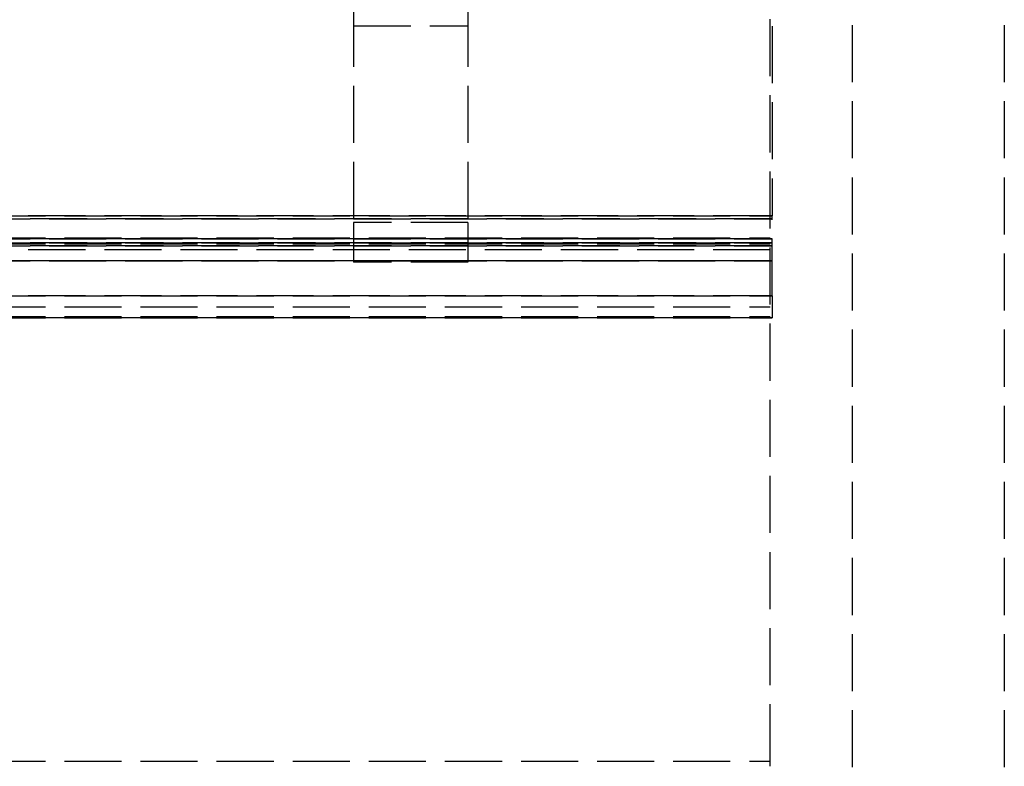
# Model space of a CAD drawing. Header units: millimetres. Extents: x -205 to 205, y 0 to 637.
# Tile 74 of 82: x 153 to 179, y 376 to 396. Entities that reach past the tile are written whole.
import ezdxf

# ---------------------------------------------------------------- set-up
doc = ezdxf.new("R2010")
doc.units = ezdxf.units.MM
doc.header["$LTSCALE"] = 10
doc.linetypes.add('ALLCAD_Strich', pattern=[0.2, 0.15, -0.05])
doc.layers.add('BESCH_KONT_sich_schn_grun_2d', color=10, linetype='Continuous')

msp = doc.modelspace()

# ---------------------------------------------------------------- linework, layer by layer
at = {"layer": 'BESCH_KONT_sich_schn_grun_2d', "linetype": 'ALLCAD_Strich'}
for p, q in [((174.6, 427.36), (174.6, 7.353)), ((178.6, 427.36), (178.6, 7.353)), ((161.5, 405.766), (161.5, 390.178)), ((164.5, 405.766), (164.5, 390.178)), ((172.45, 376.016), (172.45, 401.88)), ((172.5, 401.334), (172.5, 390.35)), ((172.5, 401.334), (172.5, 390.35)), ((161.5, 395.337), (164.5, 395.337)), ((172.5, 390.271), (-172.5, 390.271)), ((-172.5, 390.271), (172.5, 390.271)), ((63.9, 390.35), (172.45, 390.35)), ((172.45, 390.35), (63.9, 390.35)), ((63.9, 390.35), (172.45, 390.35)), ((172.5, 390.35), (172.45, 390.35)), ((172.45, 390.35), (172.5, 390.35)), ((172.5, 388.248), (172.5, 390.35)), ((172.5, 388.248), (172.5, 390.35)), ((161.5, 390.178), (161.5, 389.132)), ((164.5, 390.178), (161.5, 390.178)), ((164.5, 390.178), (164.5, 389.132)), ((172.5, 389.746), (-172.5, 389.746)), ((-172.5, 389.746), (172.5, 389.746)), ((63.9, 389.772), (172.45, 389.772)), ((172.5, 389.643), (-172.5, 389.643)), ((-172.5, 389.643), (172.5, 389.643)), ((-172.5, 389.564), (172.5, 389.564)), ((172.5, 389.564), (-172.5, 389.564)), ((63.9, 389.609), (172.45, 389.609)), ((172.45, 389.458), (63.9, 389.458)), ((-172.5, 389.17), (172.5, 389.17)), ((172.5, 389.17), (-172.5, 389.17)), ((172.5, 389.169), (-172.5, 389.169)), ((172.5, 389.169), (-172.5, 389.169)), ((63.9, 389.179), (172.45, 389.179)), ((164.5, 389.132), (161.5, 389.132)), ((63.9, 388.248), (172.45, 388.248)), ((63.9, 388.248), (172.45, 388.248)), ((172.45, 388.248), (63.9, 388.248)), ((172.45, 388.248), (172.5, 388.248)), ((172.5, 388.248), (172.45, 388.248)), ((172.5, 388.248), (172.5, 387.672)), ((172.5, 388.248), (172.5, 387.672)), ((63.9, 387.96), (172.45, 387.96)), ((63.9, 387.704), (172.45, 387.704)), ((63.9, 387.702), (172.45, 387.702)), ((172.45, 387.672), (63.9, 387.672)), ((63.9, 387.672), (172.45, 387.672)), ((172.45, 387.669), (63.9, 387.669)), ((172.45, 387.669), (63.9, 387.669)), ((172.5, 387.672), (172.45, 387.672)), ((172.45, 387.672), (172.5, 387.672)), ((172.5, 387.669), (172.45, 387.669)), ((172.5, 387.669), (172.45, 387.669)), ((172.5, 387.669), (172.5, 387.672)), ((172.5, 387.669), (172.5, 387.672)), ((63.9, 376.016), (172.45, 376.016)), ((172.45, 375.885), (172.45, 376.016))]:
    msp.add_line(p, q, dxfattribs=at)

doc.saveas('drawing.dxf')
